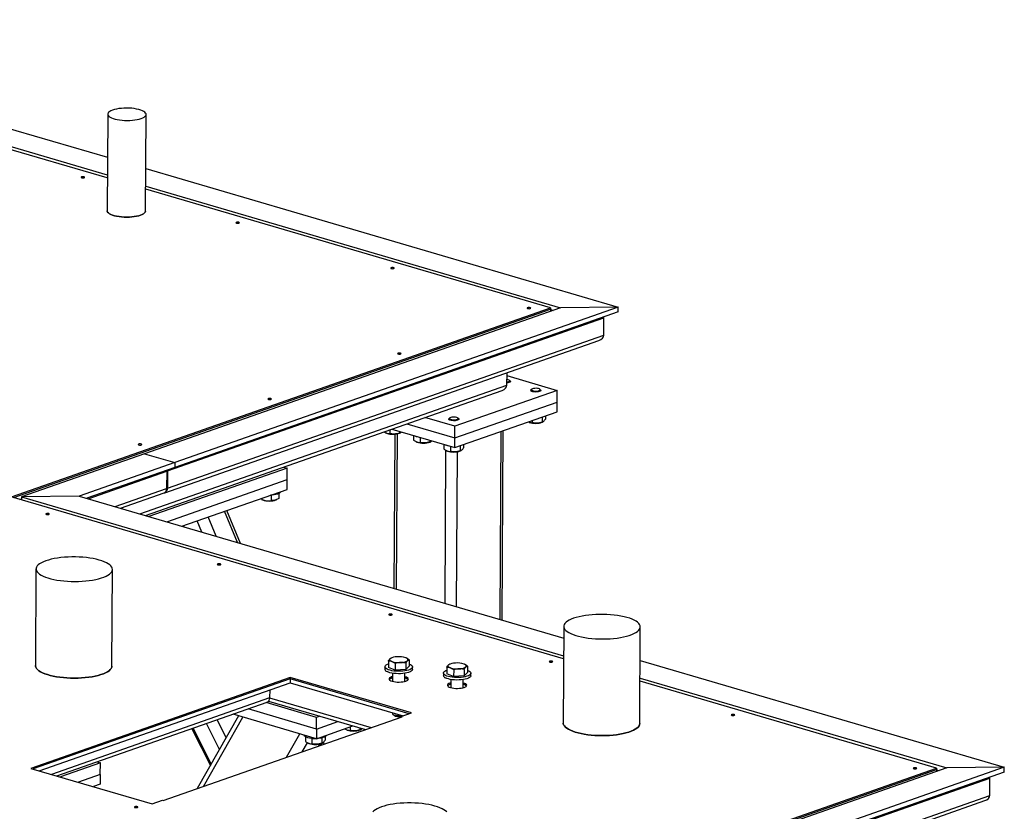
# Model space of a CAD drawing. Header units: millimetres. Extents: x 5 to 589, y 5 to 415.
# Tile 70 of 120: x 383 to 407, y 92 to 111. Entities that reach past the tile are written whole.
import ezdxf

# ---------------------------------------------------------------- set-up
doc = ezdxf.new("R2010")
doc.units = ezdxf.units.MM
doc.layers.add('TRAIT-FORT', color=4, linetype='Continuous', lineweight=25)

msp = doc.modelspace()

# ---------------------------------------------------------------- linework, layer by layer
at = {"layer": 'TRAIT-FORT', "color": 4, "linetype": 'Continuous', "lineweight": 25}
for p, q in [((373.609, 111.174), (385.119, 107.801)), ((373.607, 110.744), (385.116, 107.371)), ((385.116, 107.295), (373.607, 110.668)), ((385.125, 108.859), (385.112, 106.491)), ((386.054, 106.485), (386.067, 108.854)), ((386.06, 107.525), (397.638, 104.132)), ((386.057, 107.095), (396.226, 104.115)), ((395.979, 104.112), (386.057, 107.02)), ((382.768, 99.48), (395.979, 104.112)), ((382.823, 99.463), (395.979, 104.077)), ((396.226, 104.115), (386.025, 100.538)), ((397.638, 104.132), (386.768, 100.32)), ((397.638, 104.013), (386.768, 100.202)), ((395.979, 104.077), (395.978, 104.028)), ((395.979, 104.112), (395.979, 104.077)), ((395.979, 104.069), (396.042, 104.05)), ((397.638, 104.132), (396.226, 104.115)), ((397.638, 104.013), (397.638, 104.132)), ((386.589, 100.117), (397.284, 103.867)), ((397.281, 103.441), (397.284, 103.867)), ((386.525, 99.582), (397.164, 103.312)), ((386.587, 99.691), (397.281, 103.441)), ((394.909, 102.217), (394.911, 102.522)), ((394.91, 102.451), (396.144, 102.089)), ((394.989, 102.321), (394.973, 102.335)), ((385.916, 99.063), (394.909, 102.217)), ((386.051, 99.023), (394.792, 102.088)), ((396.144, 102.089), (393.636, 101.21)), ((394.996, 102.3), (394.996, 102.307)), ((395.49, 102.091), (395.489, 102.084)), ((395.513, 102.119), (395.497, 102.104)), ((395.732, 102.103), (395.716, 102.118)), ((395.739, 102.082), (395.74, 102.089)), ((396.142, 101.805), (396.144, 102.089)), ((393.634, 100.925), (396.142, 101.805)), ((396.141, 101.568), (396.142, 101.805)), ((393.636, 101.21), (392.9, 101.425)), ((393.483, 101.387), (393.483, 101.38)), ((393.507, 101.415), (393.49, 101.4)), ((393.633, 100.688), (396.141, 101.568)), ((393.725, 101.399), (393.709, 101.414)), ((393.733, 101.378), (393.733, 101.386)), ((395.531, 101.354), (395.53, 101.299)), ((395.772, 101.439), (395.771, 101.312)), ((395.852, 101.467), (395.851, 101.386)), ((392.037, 101.122), (392.037, 101.031)), ((392.089, 101.141), (393.633, 100.688)), ((392.458, 101.27), (393.634, 100.925)), ((393.634, 100.925), (393.636, 101.21)), ((394.795, 96.461), (394.82, 101.105)), ((395.437, 101.316), (395.446, 101.312)), ((395.458, 101.307), (395.446, 101.312)), ((395.774, 101.31), (395.79, 101.317)), ((391.944, 101.048), (391.953, 101.044)), ((391.964, 101.039), (391.953, 101.044)), ((392.161, 101.017), (392.139, 97.239)), ((392.206, 97.22), (392.227, 101.026)), ((392.278, 101.085), (392.278, 101.044)), ((392.28, 101.042), (392.297, 101.049)), ((392.62, 100.985), (392.619, 100.873)), ((392.781, 100.938), (392.78, 100.813)), ((393.021, 100.868), (393.021, 100.826)), ((393.633, 100.688), (393.634, 100.925)), ((394.743, 96.476), (394.769, 101.087)), ((392.687, 100.83), (392.696, 100.826)), ((392.708, 100.821), (392.696, 100.826)), ((393.024, 100.824), (393.04, 100.831)), ((393.363, 100.767), (393.363, 100.655)), ((393.395, 96.871), (393.416, 100.62)), ((393.524, 100.72), (393.524, 100.595)), ((393.765, 100.735), (393.764, 100.609)), ((393.845, 100.763), (393.845, 100.682)), ((386.025, 100.538), (383.015, 99.483)), ((386.025, 100.538), (386.768, 100.32)), ((386.025, 100.538), (386.768, 100.32)), ((386.025, 100.538), (386.025, 100.538)), ((393.43, 100.612), (393.44, 100.608)), ((393.451, 100.603), (393.44, 100.608)), ((393.677, 96.788), (393.698, 100.587)), ((393.767, 100.606), (393.784, 100.613)), ((386.768, 100.32), (384.427, 99.499)), ((386.768, 100.202), (384.611, 99.445)), ((389.524, 100.186), (386.136, 98.998)), ((386.588, 100.139), (386.589, 100.117)), ((386.768, 100.32), (386.768, 100.202)), ((386.768, 100.32), (386.768, 100.202)), ((386.768, 100.202), (386.768, 100.202)), ((389.439, 100.211), (389.524, 100.186)), ((389.522, 99.902), (389.524, 100.186)), ((384.645, 99.435), (386.573, 100.111)), ((386.573, 100.111), (386.57, 99.685)), ((386.571, 100.133), (386.573, 100.111)), ((386.577, 98.869), (389.522, 99.902)), ((386.589, 100.117), (386.587, 99.691)), ((389.521, 99.665), (389.522, 99.902)), ((396.299, 95.514), (381.831, 99.754)), ((385.306, 99.242), (386.57, 99.685)), ((386.944, 98.762), (389.521, 99.665)), ((382.97, 99.42), (383.014, 99.436)), ((383.015, 99.483), (383.014, 99.407)), ((384.427, 99.499), (383.015, 99.483)), ((383.015, 99.483), (396.299, 95.589)), ((384.427, 99.499), (396.302, 96.019)), ((385.442, 99.202), (386.508, 99.576)), ((388.89, 99.424), (388.878, 99.44)), ((388.902, 99.417), (388.897, 99.42)), ((388.897, 99.419), (388.923, 99.407)), ((388.902, 99.448), (388.902, 99.417)), ((389.135, 99.523), (389.134, 99.391)), ((389.32, 99.561), (389.319, 99.441)), ((389.363, 99.608), (389.363, 99.61)), ((389.251, 99.405), (389.264, 99.411)), ((387.785, 98.515), (387.588, 98.988)), ((388.309, 98.362), (387.989, 99.128)), ((388.381, 98.34), (388.045, 99.148)), ((387, 98.745), (386.984, 98.776)), ((387.436, 98.618), (387.32, 98.894)), ((383.368, 97.714), (383.355, 95.345)), ((385.23, 95.335), (385.243, 97.703)), ((396.303, 96.305), (396.29, 93.936)), ((398.165, 93.926), (398.178, 96.294)), ((391.921, 95.316), (391.921, 95.256)), ((392.004, 95.458), (392.003, 95.299)), ((392.077, 95.534), (392.069, 95.531)), ((392.174, 95.394), (392.173, 95.236)), ((392.429, 95.408), (392.428, 95.25)), ((392.428, 95.25), (392.514, 95.328)), ((392.443, 95.532), (392.442, 95.532)), ((392.515, 95.487), (392.514, 95.328)), ((392.596, 95.253), (392.596, 95.312)), ((393.507, 95.38), (393.499, 95.377)), ((393.873, 95.378), (393.872, 95.378)), ((393.945, 95.332), (393.944, 95.174)), ((398.174, 95.471), (407.098, 92.855)), ((392.173, 95.236), (392.003, 95.299)), ((392.108, 95.159), (392.106, 94.959)), ((392.428, 95.25), (392.173, 95.236)), ((392.406, 94.958), (392.408, 95.157)), ((393.351, 95.161), (393.351, 95.102)), ((393.434, 95.304), (393.433, 95.145)), ((393.603, 95.081), (393.433, 95.145)), ((393.604, 95.24), (393.603, 95.081)), ((393.859, 95.096), (393.603, 95.081)), ((393.859, 95.254), (393.859, 95.096)), ((393.859, 95.096), (393.944, 95.174)), ((394.026, 95.098), (394.026, 95.158)), ((389.597, 95.056), (383.242, 92.828)), ((389.597, 95.021), (383.297, 92.812)), ((383.444, 92.769), (389.596, 94.926)), ((389.597, 95.021), (389.596, 94.926)), ((389.596, 94.926), (392.368, 94.114)), ((392.57, 94.185), (389.597, 95.056)), ((389.597, 95.056), (389.597, 95.021)), ((392.515, 94.165), (389.597, 95.021)), ((392.107, 95.042), (392.08, 95.034)), ((393.537, 94.888), (393.51, 94.88)), ((393.538, 95.004), (393.537, 94.805)), ((393.837, 94.804), (393.838, 95.003)), ((398.171, 95.041), (405.686, 92.839)), ((405.439, 92.836), (398.171, 94.966)), ((389.095, 94.75), (389.094, 94.556)), ((389.094, 94.556), (383.746, 92.68)), ((383.881, 92.641), (389.032, 94.447)), ((390.245, 94.076), (389.008, 94.438)), ((389.067, 94.472), (391.44, 93.776)), ((389.094, 94.556), (391.582, 93.826)), ((388.332, 94.114), (387.322, 92.332)), ((390.242, 93.555), (388.197, 94.154)), ((390.244, 93.792), (388.566, 94.283)), ((392.102, 94.192), (392.102, 94.172)), ((392.111, 94.155), (392.152, 94.118)), ((392.32, 94.097), (392.57, 94.185)), ((392.352, 94.117), (392.353, 94.118)), ((386.485, 92.039), (392.338, 94.091)), ((387.475, 92.386), (388.438, 94.084)), ((387.865, 93.29), (387.545, 93.925)), ((388.03, 93.581), (387.809, 94.018)), ((390.242, 93.555), (391.132, 93.867)), ((390.244, 93.792), (390.245, 94.076)), ((390.244, 93.792), (390.765, 93.974)), ((390.324, 94.103), (390.245, 94.076)), ((392.32, 94.097), (392.319, 94.085)), ((392.338, 94.091), (392.32, 94.097)), ((387.188, 93.8), (387.643, 92.899)), ((387.664, 92.936), (387.222, 93.812)), ((389.506, 93.098), (389.833, 93.675)), ((390.244, 93.792), (390.242, 93.555)), ((390.973, 93.776), (390.982, 93.771)), ((390.994, 93.767), (390.982, 93.771)), ((391.066, 93.844), (391.066, 93.758)), ((391.307, 93.815), (391.307, 93.772)), ((391.31, 93.77), (391.326, 93.777)), ((389.894, 93.234), (390.02, 93.457)), ((389.969, 93.605), (389.969, 93.49)), ((390.036, 93.447), (390.046, 93.443)), ((390.057, 93.438), (390.046, 93.443)), ((390.13, 93.562), (390.13, 93.43)), ((390.295, 93.375), (390.324, 93.426)), ((390.328, 93.387), (390.356, 93.435)), ((390.377, 93.404), (390.363, 93.437)), ((390.371, 93.574), (390.37, 93.444)), ((390.373, 93.441), (390.39, 93.448)), ((390.432, 93.423), (390.414, 93.466)), ((390.451, 93.602), (390.451, 93.517)), ((384.946, 92.959), (383.966, 92.616)), ((384.861, 92.984), (384.946, 92.959)), ((384.944, 92.675), (384.946, 92.959)), ((369.651, 80.287), (405.439, 92.836)), ((369.651, 80.252), (405.438, 92.8)), ((405.686, 92.839), (369.664, 80.208)), ((407.097, 92.737), (369.738, 79.637)), ((407.098, 92.855), (369.739, 79.756)), ((383.242, 92.828), (386.216, 91.957)), ((384.944, 92.675), (384.407, 92.487)), ((384.944, 92.675), (384.943, 92.438)), ((405.439, 92.836), (405.438, 92.8)), ((405.438, 92.8), (405.438, 92.752)), ((405.438, 92.792), (405.501, 92.774)), ((407.098, 92.855), (405.686, 92.839)), ((407.097, 92.737), (407.098, 92.855)), ((369.719, 79.608), (406.743, 92.591)), ((384.943, 92.438), (384.774, 92.379)), ((406.741, 92.164), (406.743, 92.591)), ((384.786, 92.381), (384.785, 92.376)), ((384.786, 92.381), (384.786, 92.383)), ((369.709, 79.092), (406.624, 92.036)), ((369.716, 79.182), (406.741, 92.164)), ((386.216, 91.957), (386.466, 92.045)), ((386.466, 92.045), (386.485, 92.039))]:
    msp.add_line(p, q, dxfattribs=at)
at = {"layer": 'TRAIT-FORT', "color": 4, "linetype": 'Continuous', "lineweight": 25, "flags": 128}
for points in [[(385.246, 108.959), (385.206, 108.943), (385.174, 108.925), (385.149, 108.906), (385.133, 108.887), (385.125, 108.866), (385.127, 108.846), (385.136, 108.825), (385.155, 108.805), (385.182, 108.787), (385.216, 108.769), (385.258, 108.753), (385.305, 108.739), (385.359, 108.727), (385.416, 108.718), (385.477, 108.711), (385.541, 108.707), (385.605, 108.705), (385.669, 108.707), (385.732, 108.711), (385.792, 108.718), (385.848, 108.728), (385.9, 108.74), (385.946, 108.754), (385.986, 108.77), (386.018, 108.787), (386.043, 108.806), (386.059, 108.826), (386.067, 108.846), (386.066, 108.867), (386.056, 108.887), (386.037, 108.907), (386.01, 108.926), (385.976, 108.944), (385.934, 108.96), (385.887, 108.974), (385.833, 108.985), (385.776, 108.995), (385.715, 109.002), (385.652, 109.006), (385.587, 109.007), (385.523, 109.006), (385.461, 109.001), (385.4, 108.995), (385.344, 108.985), (385.292, 108.973), (385.246, 108.959)], [(384.485, 107.319), (384.476, 107.315), (384.474, 107.309), (384.478, 107.304), (384.488, 107.3), (384.502, 107.297), (384.519, 107.296), (384.535, 107.297), (384.548, 107.301), (384.556, 107.305), (384.559, 107.31), (384.555, 107.315), (384.545, 107.32), (384.531, 107.323), (384.514, 107.323), (384.498, 107.322), (384.485, 107.319)], [(385.112, 106.491), (385.113, 106.477), (385.123, 106.457), (385.142, 106.437), (385.168, 106.418), (385.203, 106.401), (385.244, 106.385), (385.292, 106.371), (385.345, 106.359), (385.403, 106.349), (385.464, 106.343), (385.527, 106.338), (385.591, 106.337), (385.656, 106.338), (385.718, 106.343), (385.778, 106.35), (385.835, 106.359), (385.887, 106.371), (385.933, 106.385), (385.973, 106.401), (386.005, 106.419), (386.03, 106.438), (386.046, 106.458), (386.053, 106.478), (386.054, 106.485)], [(386.054, 106.485), (386.053, 106.478), (386.046, 106.458), (386.03, 106.438), (386.005, 106.419), (385.973, 106.401), (385.933, 106.385), (385.887, 106.371), (385.835, 106.359), (385.778, 106.35), (385.718, 106.343), (385.656, 106.338), (385.591, 106.337), (385.527, 106.338), (385.464, 106.343), (385.403, 106.349), (385.345, 106.359), (385.292, 106.371), (385.244, 106.385), (385.203, 106.401), (385.168, 106.418), (385.142, 106.437), (385.123, 106.457), (385.113, 106.477), (385.112, 106.491)], [(388.279, 106.207), (388.27, 106.203), (388.268, 106.197), (388.272, 106.192), (388.282, 106.188), (388.296, 106.185), (388.313, 106.184), (388.329, 106.186), (388.342, 106.189), (388.35, 106.193), (388.353, 106.198), (388.349, 106.204), (388.339, 106.208), (388.325, 106.211), (388.308, 106.211), (388.292, 106.21), (388.279, 106.207)], [(392.073, 105.095), (392.064, 105.091), (392.062, 105.086), (392.066, 105.08), (392.076, 105.076), (392.09, 105.073), (392.107, 105.072), (392.123, 105.074), (392.136, 105.077), (392.144, 105.081), (392.147, 105.087), (392.143, 105.092), (392.133, 105.096), (392.119, 105.099), (392.102, 105.1), (392.086, 105.098), (392.073, 105.095)], [(395.418, 104.115), (395.409, 104.111), (395.407, 104.105), (395.411, 104.1), (395.421, 104.096), (395.435, 104.093), (395.452, 104.092), (395.468, 104.093), (395.481, 104.097), (395.489, 104.101), (395.492, 104.106), (395.488, 104.111), (395.478, 104.116), (395.463, 104.119), (395.447, 104.119), (395.431, 104.118), (395.418, 104.115)], [(392.24, 103.001), (392.232, 102.996), (392.229, 102.991), (392.234, 102.986), (392.243, 102.982), (392.258, 102.979), (392.274, 102.978), (392.29, 102.979), (392.303, 102.982), (392.312, 102.987), (392.314, 102.992), (392.31, 102.997), (392.3, 103.002), (392.286, 103.004), (392.27, 103.005), (392.254, 103.004), (392.24, 103.001)], [(394.989, 102.321), (394.99, 102.319), (394.996, 102.308), (394.993, 102.298), (394.98, 102.288), (394.959, 102.279), (394.932, 102.273), (394.909, 102.269)], [(394.91, 102.292), (394.935, 102.296), (394.958, 102.304), (394.973, 102.313), (394.979, 102.323), (394.975, 102.333), (394.962, 102.342), (394.941, 102.35), (394.914, 102.356), (394.91, 102.356)], [(395.52, 102.064), (395.501, 102.073), (395.491, 102.084), (395.49, 102.095), (395.497, 102.104)], [(395.533, 102.084), (395.558, 102.078), (395.587, 102.073), (395.619, 102.072), (395.65, 102.074), (395.679, 102.079), (395.701, 102.086), (395.716, 102.095), (395.722, 102.105), (395.718, 102.115), (395.705, 102.124), (395.684, 102.132), (395.657, 102.138), (395.626, 102.141), (395.594, 102.14), (395.564, 102.137), (395.538, 102.131), (395.519, 102.123), (395.509, 102.113), (395.508, 102.103), (395.516, 102.093), (395.533, 102.084)], [(395.732, 102.103), (395.734, 102.101), (395.739, 102.091), (395.736, 102.08), (395.723, 102.07), (395.703, 102.061), (395.675, 102.055), (395.644, 102.051), (395.61, 102.05), (395.576, 102.052), (395.546, 102.057), (395.52, 102.064)], [(389.063, 101.887), (389.054, 101.882), (389.052, 101.877), (389.056, 101.872), (389.066, 101.868), (389.08, 101.865), (389.097, 101.864), (389.113, 101.865), (389.126, 101.868), (389.135, 101.873), (389.137, 101.878), (389.133, 101.883), (389.123, 101.887), (389.109, 101.89), (389.092, 101.891), (389.076, 101.89), (389.063, 101.887)], [(393.513, 101.361), (393.495, 101.37), (393.484, 101.38), (393.483, 101.391), (393.49, 101.4)], [(393.527, 101.381), (393.551, 101.374), (393.58, 101.37), (393.612, 101.368), (393.644, 101.37), (393.672, 101.375), (393.695, 101.382), (393.709, 101.391), (393.715, 101.401), (393.712, 101.411), (393.699, 101.421), (393.678, 101.429), (393.65, 101.434), (393.619, 101.437), (393.587, 101.437), (393.557, 101.433), (393.532, 101.427), (393.513, 101.419), (393.502, 101.41), (393.501, 101.399), (393.509, 101.389), (393.527, 101.381)], [(393.725, 101.399), (393.727, 101.398), (393.733, 101.387), (393.729, 101.376), (393.717, 101.366), (393.696, 101.357), (393.669, 101.351), (393.637, 101.347), (393.603, 101.346), (393.57, 101.348), (393.539, 101.353), (393.513, 101.361)], [(385.886, 100.773), (385.877, 100.768), (385.875, 100.763), (385.879, 100.758), (385.889, 100.753), (385.903, 100.751), (385.919, 100.75), (385.935, 100.751), (385.949, 100.754), (385.957, 100.759), (385.96, 100.764), (385.955, 100.769), (385.946, 100.773), (385.931, 100.776), (385.915, 100.777), (385.899, 100.776), (385.886, 100.773)], [(386.587, 99.691), (386.585, 99.664), (386.578, 99.639), (386.568, 99.617), (386.554, 99.6), (386.537, 99.587), (386.517, 99.58), (386.517, 99.579)], [(389.363, 99.608), (389.363, 99.603), (389.355, 99.587), (389.339, 99.572), (389.314, 99.559), (389.283, 99.547), (389.245, 99.537), (389.202, 99.529), (389.156, 99.524), (389.112, 99.522)], [(383.621, 99.068), (383.613, 99.064), (383.61, 99.058), (383.614, 99.053), (383.624, 99.049), (383.639, 99.046), (383.655, 99.045), (383.671, 99.046), (383.684, 99.05), (383.693, 99.054), (383.695, 99.059), (383.691, 99.064), (383.681, 99.069), (383.667, 99.072), (383.65, 99.072), (383.634, 99.071), (383.621, 99.068)], [(383.609, 97.913), (383.551, 97.89), (383.501, 97.867), (383.458, 97.841), (383.424, 97.815), (383.397, 97.787), (383.379, 97.759), (383.37, 97.73), (383.369, 97.701), (383.377, 97.672), (383.394, 97.643), (383.419, 97.615), (383.452, 97.588), (383.494, 97.562), (383.543, 97.538), (383.599, 97.515), (383.662, 97.493), (383.731, 97.474), (383.805, 97.457), (383.883, 97.443), (383.966, 97.43), (384.052, 97.421), (384.14, 97.414), (384.23, 97.41), (384.321, 97.408), (384.411, 97.41), (384.501, 97.414), (384.588, 97.421), (384.673, 97.431), (384.755, 97.443), (384.832, 97.457), (384.904, 97.475), (384.971, 97.494), (385.032, 97.515), (385.086, 97.538), (385.132, 97.563), (385.171, 97.589), (385.202, 97.616), (385.224, 97.644), (385.238, 97.672), (385.243, 97.701), (385.239, 97.73), (385.227, 97.759), (385.206, 97.787), (385.177, 97.815), (385.139, 97.842), (385.094, 97.867), (385.041, 97.891), (384.981, 97.913), (384.916, 97.933), (384.844, 97.951), (384.767, 97.967), (384.687, 97.981), (384.602, 97.992), (384.515, 98), (384.426, 98.005), (384.335, 98.008), (384.245, 98.008), (384.155, 98.005), (384.066, 98), (383.98, 97.991), (383.897, 97.98), (383.817, 97.967), (383.742, 97.951), (383.672, 97.933), (383.609, 97.913)], [(387.823, 97.837), (387.815, 97.832), (387.812, 97.827), (387.816, 97.822), (387.826, 97.817), (387.841, 97.815), (387.857, 97.814), (387.873, 97.815), (387.886, 97.818), (387.895, 97.823), (387.897, 97.828), (387.893, 97.833), (387.883, 97.837), (387.869, 97.84), (387.853, 97.841), (387.837, 97.84), (387.823, 97.837)], [(392.025, 96.605), (392.017, 96.601), (392.015, 96.595), (392.019, 96.59), (392.029, 96.586), (392.043, 96.583), (392.059, 96.582), (392.075, 96.583), (392.089, 96.587), (392.097, 96.591), (392.099, 96.596), (392.095, 96.601), (392.085, 96.606), (392.071, 96.609), (392.055, 96.609), (392.039, 96.608), (392.025, 96.605)], [(396.544, 96.504), (396.487, 96.481), (396.436, 96.458), (396.394, 96.432), (396.359, 96.406), (396.332, 96.378), (396.314, 96.35), (396.305, 96.321), (396.304, 96.292), (396.312, 96.263), (396.329, 96.234), (396.354, 96.206), (396.388, 96.179), (396.429, 96.153), (396.478, 96.129), (396.534, 96.106), (396.597, 96.085), (396.666, 96.065), (396.74, 96.048), (396.819, 96.034), (396.902, 96.021), (396.987, 96.012), (397.076, 96.005), (397.166, 96.001), (397.256, 95.999), (397.347, 96.001), (397.436, 96.005), (397.524, 96.012), (397.609, 96.022), (397.69, 96.034), (397.767, 96.048), (397.84, 96.066), (397.907, 96.085), (397.967, 96.106), (398.021, 96.129), (398.068, 96.154), (398.106, 96.18), (398.137, 96.207), (398.159, 96.235), (398.173, 96.263), (398.178, 96.292), (398.175, 96.321), (398.162, 96.35), (398.141, 96.378), (398.112, 96.406), (398.074, 96.433), (398.029, 96.458), (397.976, 96.482), (397.917, 96.504), (397.851, 96.524), (397.779, 96.542), (397.703, 96.558), (397.622, 96.572), (397.537, 96.583), (397.45, 96.591), (397.361, 96.596), (397.271, 96.599), (397.18, 96.599), (397.09, 96.596), (397.002, 96.591), (396.915, 96.582), (396.832, 96.571), (396.752, 96.558), (396.677, 96.542), (396.608, 96.524), (396.544, 96.504)], [(383.355, 95.345), (383.356, 95.332), (383.364, 95.304), (383.38, 95.275), (383.406, 95.247), (383.439, 95.22), (383.48, 95.194), (383.53, 95.169), (383.586, 95.146), (383.648, 95.125), (383.717, 95.106), (383.791, 95.089), (383.87, 95.074), (383.953, 95.062), (384.039, 95.052), (384.127, 95.045), (384.217, 95.041), (384.308, 95.04), (384.398, 95.041), (384.487, 95.045), (384.575, 95.052), (384.66, 95.062), (384.741, 95.074), (384.819, 95.089), (384.891, 95.106), (384.958, 95.125), (385.019, 95.147), (385.072, 95.17), (385.119, 95.194), (385.158, 95.22), (385.188, 95.247), (385.211, 95.275), (385.225, 95.304), (385.23, 95.333), (385.23, 95.335)], [(385.23, 95.335), (385.23, 95.333), (385.225, 95.304), (385.211, 95.275), (385.188, 95.247), (385.158, 95.22), (385.119, 95.194), (385.072, 95.17), (385.019, 95.147), (384.958, 95.125), (384.891, 95.106), (384.819, 95.089), (384.741, 95.074), (384.66, 95.062), (384.575, 95.052), (384.487, 95.045), (384.398, 95.041), (384.308, 95.04), (384.217, 95.041), (384.127, 95.045), (384.039, 95.052), (383.953, 95.062), (383.87, 95.074), (383.791, 95.089), (383.717, 95.106), (383.648, 95.125), (383.586, 95.146), (383.53, 95.169), (383.48, 95.194), (383.439, 95.22), (383.406, 95.247), (383.38, 95.275), (383.364, 95.304), (383.356, 95.332), (383.355, 95.345)], [(391.971, 95.259), (391.946, 95.275), (391.929, 95.292), (391.921, 95.309), (391.923, 95.327), (391.934, 95.345), (391.953, 95.361), (391.981, 95.377), (392.004, 95.386)], [(392.514, 95.383), (392.546, 95.369), (392.571, 95.353), (392.588, 95.336), (392.595, 95.318), (392.594, 95.3), (392.583, 95.283), (392.564, 95.266), (392.536, 95.251), (392.5, 95.237), (392.458, 95.226), (392.411, 95.216), (392.359, 95.21), (392.305, 95.206), (392.249, 95.206), (392.194, 95.208), (392.14, 95.213), (392.09, 95.221), (392.044, 95.231), (392.004, 95.244), (391.971, 95.259), (391.971, 95.259)], [(392.047, 95.516), (392.039, 95.507), (392.035, 95.498), (392.035, 95.488), (392.038, 95.479), (392.046, 95.47), (392.057, 95.461), (392.071, 95.453), (392.089, 95.445)], [(392.472, 95.467), (392.48, 95.476), (392.484, 95.485), (392.484, 95.494), (392.48, 95.504), (392.473, 95.513), (392.462, 95.522), (392.447, 95.53), (392.43, 95.538)], [(393.477, 95.362), (393.469, 95.353), (393.465, 95.343), (393.465, 95.334), (393.469, 95.325), (393.476, 95.316), (393.487, 95.307), (393.502, 95.298), (393.519, 95.291)], [(393.902, 95.312), (393.91, 95.321), (393.914, 95.331), (393.914, 95.34), (393.911, 95.35), (393.903, 95.359), (393.892, 95.367), (393.878, 95.376), (393.86, 95.383)], [(395.958, 95.453), (395.949, 95.448), (395.947, 95.443), (395.951, 95.438), (395.961, 95.433), (395.975, 95.431), (395.992, 95.43), (396.008, 95.431), (396.021, 95.434), (396.03, 95.439), (396.032, 95.444), (396.028, 95.449), (396.018, 95.453), (396.004, 95.456), (395.987, 95.457), (395.971, 95.456), (395.958, 95.453)], [(392.596, 95.253), (392.594, 95.241), (392.583, 95.223), (392.563, 95.207), (392.535, 95.191), (392.5, 95.178), (392.458, 95.166), (392.41, 95.157), (392.359, 95.151), (392.304, 95.147), (392.249, 95.147), (392.193, 95.149), (392.14, 95.154), (392.089, 95.162), (392.043, 95.172), (392.004, 95.185), (391.971, 95.199)], [(392.107, 95.077), (392.08, 95.069), (392.053, 95.057), (392.033, 95.044), (392.022, 95.03), (392.02, 95.015), (392.027, 95), (392.042, 94.986), (392.067, 94.973), (392.098, 94.962), (392.135, 94.953), (392.178, 94.946), (392.223, 94.943), (392.269, 94.942), (392.315, 94.944), (392.359, 94.948), (392.399, 94.956), (392.433, 94.966), (392.461, 94.978), (392.481, 94.991), (392.492, 95.006), (392.494, 95.02), (392.487, 95.035), (392.471, 95.049), (392.447, 95.062), (392.416, 95.073), (392.407, 95.076)], [(393.401, 95.104), (393.376, 95.12), (393.359, 95.138), (393.352, 95.155), (393.353, 95.173), (393.364, 95.191), (393.384, 95.207), (393.411, 95.222), (393.434, 95.232)], [(393.944, 95.229), (393.976, 95.215), (394.001, 95.198), (394.018, 95.181), (394.026, 95.164), (394.024, 95.146), (394.013, 95.128), (393.994, 95.112), (393.966, 95.096), (393.93, 95.083), (393.888, 95.071), (393.841, 95.062), (393.789, 95.056), (393.735, 95.052), (393.679, 95.052), (393.624, 95.054), (393.57, 95.059), (393.52, 95.067), (393.474, 95.077), (393.434, 95.09), (393.401, 95.104), (393.401, 95.104)], [(394.026, 95.098), (394.024, 95.087), (394.013, 95.069), (393.993, 95.053), (393.966, 95.037), (393.93, 95.024), (393.888, 95.012), (393.841, 95.003), (393.789, 94.997), (393.735, 94.993), (393.679, 94.992), (393.623, 94.995), (393.57, 95), (393.519, 95.008), (393.474, 95.018), (393.434, 95.031), (393.401, 95.045)], [(393.537, 94.923), (393.51, 94.915), (393.483, 94.903), (393.463, 94.89), (393.452, 94.875), (393.45, 94.861), (393.457, 94.846), (393.473, 94.832), (393.497, 94.819), (393.528, 94.808), (393.566, 94.799), (393.608, 94.792), (393.653, 94.788), (393.7, 94.787), (393.746, 94.789), (393.789, 94.794), (393.829, 94.802), (393.864, 94.812), (393.891, 94.824), (393.911, 94.837), (393.922, 94.851), (393.924, 94.866), (393.917, 94.881), (393.901, 94.895), (393.877, 94.908), (393.846, 94.919), (393.837, 94.922)], [(392.171, 94.108), (392.155, 94.116), (392.152, 94.118)], [(400.418, 94.146), (400.409, 94.141), (400.407, 94.136), (400.411, 94.131), (400.421, 94.126), (400.435, 94.124), (400.451, 94.123), (400.467, 94.124), (400.481, 94.127), (400.489, 94.132), (400.492, 94.137), (400.488, 94.142), (400.478, 94.146), (400.463, 94.149), (400.447, 94.15), (400.431, 94.149), (400.418, 94.146)], [(396.29, 93.936), (396.291, 93.923), (396.299, 93.895), (396.316, 93.866), (396.341, 93.838), (396.374, 93.811), (396.416, 93.785), (396.465, 93.76), (396.521, 93.737), (396.584, 93.716), (396.653, 93.697), (396.727, 93.68), (396.806, 93.665), (396.888, 93.653), (396.974, 93.643), (397.063, 93.636), (397.152, 93.632), (397.243, 93.631), (397.333, 93.632), (397.423, 93.636), (397.51, 93.643), (397.595, 93.653), (397.677, 93.665), (397.754, 93.68), (397.826, 93.697), (397.893, 93.716), (397.954, 93.738), (398.008, 93.761), (398.054, 93.785), (398.093, 93.811), (398.124, 93.838), (398.146, 93.866), (398.16, 93.895), (398.165, 93.924), (398.165, 93.926)], [(398.165, 93.926), (398.165, 93.924), (398.16, 93.895), (398.146, 93.866), (398.124, 93.838), (398.093, 93.811), (398.054, 93.785), (398.008, 93.761), (397.954, 93.738), (397.893, 93.716), (397.826, 93.697), (397.754, 93.68), (397.677, 93.665), (397.595, 93.653), (397.51, 93.643), (397.423, 93.636), (397.333, 93.632), (397.243, 93.631), (397.152, 93.632), (397.063, 93.636), (396.974, 93.643), (396.888, 93.653), (396.806, 93.665), (396.727, 93.68), (396.653, 93.697), (396.584, 93.716), (396.521, 93.737), (396.465, 93.76), (396.416, 93.785), (396.374, 93.811), (396.341, 93.838), (396.316, 93.866), (396.299, 93.895), (396.291, 93.923), (396.29, 93.936)], [(390.12, 93.563), (390.075, 93.57), (390.034, 93.579), (389.999, 93.59), (389.971, 93.603), (389.951, 93.618), (389.939, 93.633), (389.936, 93.645)], [(390.485, 93.64), (390.484, 93.635), (390.474, 93.619), (390.456, 93.605), (390.429, 93.591), (390.396, 93.58), (390.357, 93.571), (390.313, 93.564), (390.266, 93.559), (390.25, 93.558)], [(404.877, 92.839), (404.869, 92.834), (404.867, 92.829), (404.871, 92.824), (404.881, 92.819), (404.895, 92.817), (404.911, 92.816), (404.927, 92.817), (404.941, 92.82), (404.949, 92.825), (404.951, 92.83), (404.947, 92.835), (404.937, 92.839), (404.923, 92.842), (404.907, 92.843), (404.891, 92.842), (404.877, 92.839)], [(393.433, 91.76), (393.403, 91.787), (393.366, 91.814), (393.32, 91.839), (393.268, 91.863), (393.208, 91.885), (393.142, 91.905), (393.071, 91.923), (392.994, 91.939), (392.913, 91.953), (392.829, 91.964), (392.742, 91.972), (392.652, 91.978), (392.562, 91.98), (392.472, 91.98), (392.382, 91.977), (392.293, 91.972), (392.207, 91.964), (392.123, 91.953), (392.044, 91.939), (391.969, 91.923), (391.899, 91.905), (391.835, 91.885)], [(385.79, 91.887), (385.782, 91.883), (385.779, 91.878), (385.783, 91.872), (385.793, 91.868), (385.808, 91.865), (385.824, 91.865), (385.84, 91.866), (385.853, 91.869), (385.862, 91.873), (385.864, 91.879), (385.86, 91.884), (385.85, 91.888), (385.836, 91.891), (385.82, 91.892), (385.804, 91.891), (385.79, 91.887)], [(391.835, 91.885), (391.778, 91.863), (391.728, 91.839), (391.685, 91.813), (391.65, 91.787), (391.624, 91.759)]]:
    msp.add_lwpolyline(points, dxfattribs=at)
at = {"layer": 'TRAIT-FORT', "color": 4, "linetype": 'Continuous', "lineweight": 25}
for centre, radius, start, end in [((395.612, 101.78), 0.498, 252.0003, 289.0274), ((392.118, 101.512), 0.498, 252.0003, 289.0274), ((392.796, 101.347), 0.4, 245.4189, 261.9135), ((392.862, 101.295), 0.498, 252.0003, 289.0274), ((393.539, 101.129), 0.4, 245.4189, 261.9135), ((393.605, 101.077), 0.498, 252.0003, 289.0274), ((386.462, 99.674), 0.108, 295.1217, 5.6674), ((389.09, 99.856), 0.478, 249.6685, 289.6903), ((392.21, 95.252), 0.31, 88.6682, 121.7145), ((392.26, 95.004), 0.56, 72.3536, 94.3785), ((392.259, 95.979), 0.56, 252.3536, 274.3785), ((392.309, 95.73), 0.31, 268.6682, 301.7145), ((393.64, 95.098), 0.31, 88.6682, 121.7145), ((393.69, 94.85), 0.56, 72.3536, 94.3785), ((393.739, 95.576), 0.31, 268.6682, 301.7145), ((391.991, 95.268), 0.0714, 189.1955, 253.2169), ((393.421, 95.114), 0.0714, 189.1955, 253.2169), ((393.689, 95.825), 0.56, 252.3536, 274.3785), ((392.13, 94.895), 0.149, 98.8883, 134.4011), ((392.108, 94.926), 0.111, 104.4921, 137.6056), ((392.378, 94.885), 0.158, 45.9815, 79.4467), ((392.383, 94.895), 0.147, 44.673, 80.7551), ((393.538, 94.772), 0.111, 104.4921, 137.6056), ((393.564, 94.731), 0.159, 99.5704, 131.1382), ((393.808, 94.731), 0.158, 45.9815, 79.4467), ((393.8, 94.712), 0.178, 50.0003, 78.0119), ((388.986, 94.545), 0.108, 295.1217, 5.6674), ((392.145, 94.184), 0.0447, 196.3664, 261.7587), ((392.255, 94.515), 0.392, 252.7142, 279.4944), ((392.25, 94.33), 0.235, 250.5512, 295.6587), ((391.147, 94.24), 0.498, 252.0003, 289.0274), ((390.211, 93.912), 0.498, 252.0003, 289.0274), ((390.215, 94.394), 0.836, 263.4846, 271.1499)]:
    msp.add_arc(centre, radius, start, end, dxfattribs=at)
for centre, start_param, end_param in [((397.072, 103.864), 6.261939, 6.413332), ((397.072, 103.864), 6.261939, 6.413332), ((397.069, 103.438), 5.15961, 6.261939), ((397.069, 103.438), 5.15961, 6.261939), ((394.697, 102.214), 5.15961, 6.261939), ((394.697, 102.214), 5.15961, 6.261939), ((406.532, 92.588), 6.261939, 6.413332), ((406.532, 92.588), 6.261939, 6.413332), ((406.529, 92.162), 5.15961, 6.261939), ((406.529, 92.162), 5.15961, 6.261939)]:
    msp.add_ellipse(centre, major_axis=(0.212, 0.006), ratio=0.670533, start_param=start_param, end_param=end_param, dxfattribs=at)
for points, knots in [([(395.771, 101.312), (395.778, 101.313), (395.792, 101.316), (395.813, 101.331), (395.833, 101.355), (395.845, 101.376), (395.851, 101.386)], [0, 0, 0, 0, 0.264605, 0.534948, 0.765343, 1, 1, 1, 1]), ([(395.431, 101.319), (395.431, 101.319), (395.444, 101.31), (395.473, 101.303), (395.506, 101.298), (395.525, 101.298), (395.53, 101.299)], [0, 0, 0, 0, 0.004313, 0.412817, 0.832358, 1, 1, 1, 1]), ([(395.771, 101.312), (395.75, 101.306), (395.708, 101.293), (395.645, 101.286), (395.585, 101.288), (395.549, 101.295), (395.53, 101.299)], [0, 0, 0, 0, 0.264605, 0.534948, 0.765343, 1, 1, 1, 1]), ([(391.901, 101.075), (391.913, 101.066), (391.939, 101.048), (391.979, 101.034), (392.012, 101.03), (392.031, 101.03), (392.037, 101.031)], [0, 0, 0, 0, 0.272597, 0.571031, 0.877529, 1, 1, 1, 1]), ([(392.278, 101.044), (392.257, 101.038), (392.215, 101.025), (392.152, 101.018), (392.092, 101.02), (392.055, 101.027), (392.037, 101.031)], [0, 0, 0, 0, 0.264605, 0.534948, 0.765343, 1, 1, 1, 1]), ([(392.278, 101.044), (392.285, 101.046), (392.299, 101.048), (392.315, 101.059), (392.324, 101.07), (392.325, 101.072)], [0, 0, 0, 0, 0.446251, 0.902179, 1, 1, 1, 1]), ([(392.619, 100.873), (392.64, 100.858), (392.674, 100.834), (392.723, 100.816), (392.756, 100.812), (392.775, 100.813), (392.78, 100.813)], [0, 0, 0, 0, 0.385549, 0.637642, 0.896546, 1, 1, 1, 1]), ([(393.021, 100.826), (393, 100.82), (392.958, 100.807), (392.895, 100.8), (392.835, 100.802), (392.799, 100.809), (392.78, 100.813)], [0, 0, 0, 0, 0.264605, 0.534948, 0.765343, 1, 1, 1, 1]), ([(393.021, 100.826), (393.028, 100.828), (393.042, 100.831), (393.058, 100.841), (393.067, 100.852), (393.069, 100.854)], [0, 0, 0, 0, 0.446251, 0.902179, 1, 1, 1, 1]), ([(393.363, 100.655), (393.383, 100.64), (393.417, 100.616), (393.466, 100.598), (393.499, 100.594), (393.518, 100.595), (393.524, 100.595)], [0, 0, 0, 0, 0.385549, 0.637642, 0.896546, 1, 1, 1, 1]), ([(393.764, 100.609), (393.771, 100.61), (393.785, 100.612), (393.806, 100.628), (393.826, 100.652), (393.838, 100.672), (393.845, 100.682)], [0, 0, 0, 0, 0.264605, 0.534948, 0.765343, 1, 1, 1, 1]), ([(393.764, 100.609), (393.744, 100.602), (393.701, 100.589), (393.639, 100.582), (393.579, 100.584), (393.542, 100.591), (393.524, 100.595)], [0, 0, 0, 0, 0.264605, 0.534948, 0.765343, 1, 1, 1, 1]), ([(388.902, 99.417), (388.922, 99.41), (388.963, 99.395), (389.023, 99.384), (389.081, 99.383), (389.116, 99.388), (389.134, 99.391)], [0, 0, 0, 0, 0.2646049, 0.5349477, 0.7653431, 1, 1, 1, 1]), ([(389.319, 99.441), (389.296, 99.427), (389.257, 99.405), (389.2, 99.391), (389.162, 99.389), (389.14, 99.39), (389.134, 99.391)], [0, 0, 0, 0, 0.385549, 0.637642, 0.896546, 1, 1, 1, 1]), ([(392.004, 95.458), (392.008, 95.464), (392.015, 95.476), (392.025, 95.491), (392.036, 95.505), (392.043, 95.512), (392.047, 95.516)], [0, 0, 0, 0, 0.247269, 0.495363, 0.746874, 1, 1, 1, 1]), ([(392.089, 95.445), (392.083, 95.447), (392.071, 95.451), (392.054, 95.455), (392.037, 95.457), (392.021, 95.458), (392.01, 95.458), (392.004, 95.458)], [0, 0, 0, 0, 0.219086, 0.412836, 0.607273, 0.803423, 1, 1, 1, 1]), ([(392.047, 95.516), (392.048, 95.517), (392.052, 95.521), (392.06, 95.526), (392.066, 95.529), (392.069, 95.531)], [0, 0, 0, 0, 0.135836, 0.581329, 1, 1, 1, 1]), ([(392.174, 95.394), (392.169, 95.398), (392.158, 95.407), (392.141, 95.418), (392.124, 95.429), (392.107, 95.438), (392.095, 95.443), (392.089, 95.445)], [0, 0, 0, 0, 0.194733, 0.394387, 0.59459, 0.796857, 1, 1, 1, 1]), ([(392.302, 95.42), (392.299, 95.42), (392.286, 95.419), (392.263, 95.417), (392.223, 95.409), (392.194, 95.4), (392.174, 95.394)], [0, 0, 0, 0, 0.070068, 0.299868, 0.530929, 1, 1, 1, 1]), ([(392.429, 95.408), (392.419, 95.411), (392.398, 95.415), (392.367, 95.419), (392.334, 95.421), (392.313, 95.421), (392.302, 95.42)], [0, 0, 0, 0, 0.247269, 0.495363, 0.746874, 1, 1, 1, 1]), ([(392.429, 95.408), (392.433, 95.414), (392.44, 95.426), (392.45, 95.442), (392.461, 95.456), (392.468, 95.463), (392.472, 95.467)], [0, 0, 0, 0, 0.247269, 0.495363, 0.746874, 1, 1, 1, 1]), ([(392.515, 95.487), (392.509, 95.491), (392.498, 95.499), (392.482, 95.511), (392.465, 95.521), (392.447, 95.53), (392.436, 95.535), (392.43, 95.538)], [0, 0, 0, 0, 0.194733, 0.394387, 0.59459, 0.796857, 1, 1, 1, 1]), ([(392.472, 95.467), (392.473, 95.467), (392.477, 95.471), (392.485, 95.477), (392.498, 95.484), (392.508, 95.486), (392.515, 95.487)], [0, 0, 0, 0, 0.070068, 0.299868, 0.530929, 1, 1, 1, 1]), ([(393.434, 95.304), (393.438, 95.31), (393.445, 95.321), (393.455, 95.337), (393.466, 95.351), (393.473, 95.358), (393.477, 95.362)], [0, 0, 0, 0, 0.247269, 0.495363, 0.746874, 1, 1, 1, 1]), ([(393.477, 95.362), (393.478, 95.363), (393.482, 95.367), (393.49, 95.372), (393.496, 95.375), (393.499, 95.377)], [0, 0, 0, 0, 0.135836, 0.581329, 1, 1, 1, 1]), ([(393.859, 95.254), (393.863, 95.26), (393.87, 95.272), (393.88, 95.288), (393.891, 95.302), (393.899, 95.309), (393.902, 95.312)], [0, 0, 0, 0, 0.247269, 0.495363, 0.746874, 1, 1, 1, 1]), ([(393.945, 95.332), (393.939, 95.337), (393.928, 95.345), (393.912, 95.357), (393.895, 95.367), (393.877, 95.376), (393.866, 95.381), (393.86, 95.383)], [0, 0, 0, 0, 0.194733, 0.394387, 0.59459, 0.796857, 1, 1, 1, 1]), ([(393.902, 95.312), (393.903, 95.313), (393.908, 95.317), (393.915, 95.323), (393.928, 95.33), (393.938, 95.331), (393.945, 95.332)], [0, 0, 0, 0, 0.070068, 0.299868, 0.530929, 1, 1, 1, 1]), ([(393.519, 95.291), (393.513, 95.293), (393.501, 95.297), (393.484, 95.301), (393.467, 95.303), (393.451, 95.304), (393.44, 95.304), (393.434, 95.304)], [0, 0, 0, 0, 0.219086, 0.412836, 0.607273, 0.803423, 1, 1, 1, 1]), ([(393.604, 95.24), (393.599, 95.244), (393.588, 95.253), (393.571, 95.264), (393.554, 95.275), (393.537, 95.284), (393.525, 95.289), (393.519, 95.291)], [0, 0, 0, 0, 0.194733, 0.394387, 0.59459, 0.796857, 1, 1, 1, 1]), ([(393.732, 95.266), (393.729, 95.266), (393.716, 95.265), (393.693, 95.262), (393.653, 95.255), (393.624, 95.246), (393.604, 95.24)], [0, 0, 0, 0, 0.070068, 0.299868, 0.530929, 1, 1, 1, 1]), ([(393.859, 95.254), (393.849, 95.256), (393.829, 95.261), (393.797, 95.265), (393.765, 95.267), (393.743, 95.267), (393.732, 95.266)], [0, 0, 0, 0, 0.247269, 0.495363, 0.746874, 1, 1, 1, 1]), ([(390.937, 93.798), (390.947, 93.791), (390.97, 93.774), (391.009, 93.762), (391.042, 93.758), (391.061, 93.758), (391.066, 93.758)], [0, 0, 0, 0, 0.23584, 0.549354, 0.87134, 1, 1, 1, 1]), ([(391.307, 93.772), (391.286, 93.766), (391.244, 93.753), (391.181, 93.745), (391.121, 93.748), (391.085, 93.755), (391.066, 93.758)], [0, 0, 0, 0, 0.2646049, 0.5349477, 0.7653431, 1, 1, 1, 1]), ([(391.307, 93.772), (391.314, 93.773), (391.328, 93.776), (391.345, 93.787), (391.354, 93.798), (391.356, 93.801)], [0, 0, 0, 0, 0.43416, 0.877734, 1, 1, 1, 1]), ([(389.969, 93.49), (389.989, 93.475), (390.023, 93.451), (390.072, 93.433), (390.105, 93.429), (390.124, 93.43), (390.13, 93.43)], [0, 0, 0, 0, 0.385549, 0.637642, 0.896546, 1, 1, 1, 1]), ([(390.37, 93.444), (390.35, 93.437), (390.307, 93.424), (390.245, 93.417), (390.185, 93.419), (390.148, 93.426), (390.13, 93.43)], [0, 0, 0, 0, 0.2646049, 0.5349477, 0.7653431, 1, 1, 1, 1]), ([(390.37, 93.444), (390.377, 93.445), (390.391, 93.447), (390.412, 93.463), (390.432, 93.487), (390.444, 93.507), (390.451, 93.517)], [0, 0, 0, 0, 0.264605, 0.534948, 0.765343, 1, 1, 1, 1])]:
    msp.add_open_spline(points, degree=3, knots=knots, dxfattribs=at)

doc.saveas('drawing.dxf')
